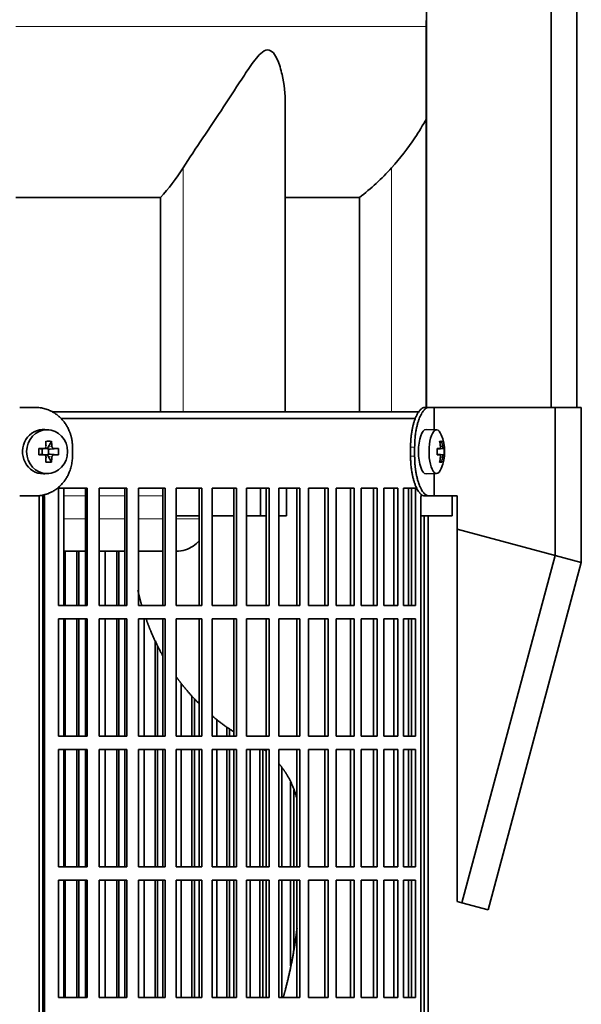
# Model space of a CAD drawing. Header units: millimetres. Extents: x 518 to 1410, y -2520 to 1834.
# Tile 18 of 33: x 712 to 839, y -386 to -164. Entities that reach past the tile are written whole.
import ezdxf

# ---------------------------------------------------------------- set-up
doc = ezdxf.new("R2010")
doc.units = ezdxf.units.MM
for name, color, linetype in [('M5X8_UNI7687', 7, 'Continuous'), ('MID_344-6', 7, 'Continuous'), ('VSI344-454_FILTR', 7, 'Continuous'), ('VSI344-454_SUPPO', 7, 'Continuous'), ('VSI344-454_TERMI', 7, 'Continuous'), ('VSI344_DIFFUSORE', 7, 'Continuous')]:
    doc.layers.add(name, color=color, linetype=linetype)

# ---------------------------------------------------------------- blocks, each defined once
blk = doc.blocks.new('SE')
at = {"layer": 'M5X8_UNI7687', "color": 7, "linetype": 'Continuous', "lineweight": 35}
for p, q in [((718.65, -256.32), (717.8, -256.25)), ((806.17, -256.3), (803.82, -256.23)), ((719.29, -258.9), (718.52, -260.2)), ((807.33, -258.9), (806.92, -259.21)), ((716.44, -260.54), (717.05, -260.7)), ((716.44, -261.93), (717.05, -261.77)), ((717.13, -260.7), (717.72, -260.5)), ((717.72, -261.97), (717.13, -261.77)), ((717.18, -261.79), (717.18, -260.68)), ((717.77, -260.48), (718.42, -260.48)), ((718.42, -261.98), (717.8, -261.98)), ((719.29, -263.57), (718.52, -262.27)), ((718.59, -260.67), (718.59, -261.8)), ((720.83, -260.54), (718.99, -260.7)), ((720.83, -261.93), (718.99, -261.77)), ((806.29, -260.58), (806.87, -260.52)), ((806.87, -261.94), (806.29, -261.89)), ((807.69, -260.52), (806.3, -260.65)), ((807.89, -260.54), (806.3, -260.66)), ((807.89, -261.93), (806.3, -261.81)), ((806.3, -261.82), (807.69, -261.94)), ((807.33, -263.57), (806.92, -263.26)), ((717.8, -266.22), (718.65, -266.15)), ((803.82, -266.23), (806.17, -266.16))]:
    blk.add_line(p, q, dxfattribs=at)
at = {"layer": 'M5X8_UNI7687', "color": 4, "linetype": 'Continuous', "lineweight": 9}
for p, q in [((718.52, -260.2), (719.37, -260.03)), ((807.04, -260.07), (807.52, -260.03)), ((717.05, -260.7), (717.57, -260.52)), ((717.57, -261.94), (717.05, -261.77)), ((719.37, -262.44), (718.52, -262.27)), ((719.84, -260.52), (718.99, -260.7)), ((718.99, -261.77), (719.84, -261.94)), ((806.29, -260.58), (806.87, -260.52)), ((806.87, -261.94), (806.29, -261.89)), ((807.52, -262.44), (807.03, -262.4))]:
    blk.add_line(p, q, dxfattribs=at)
at = {"layer": 'M5X8_UNI7687', "color": 7, "linetype": 'Continuous', "lineweight": 35}
for centre, radius, start, end in [((797.98, -261.23), 10, 337.7946, 22.2054), ((750.39, -261.23), 33.96, 178.8317, 181.1683), ((709.66, -261.23), 11.19, 356.4519, 3.5481), ((798.29, -261.23), 9.62, 355.8727, 4.1273)]:
    blk.add_arc(centre, radius, start, end, dxfattribs=at)
for centre, major_axis, ratio, start_param, end_param in [((717.44, -261.23), (0, -5), 0.939693, 3.065157, 6.283185), ((803.8, -261.23), (0, -5), 0.34202, 3.141593, 6.283185), ((806.15, -261.23), (0, -4.93), 0.34202, 2.444185, 6.283185), ((716.07, -264.3), (8.99, 2.22), 0.549436, 1.074217, 1.223909), ((715.47, -261.23), (0, 10), 0.258819, -1.449667, -1.335108), ((715.18, -261.23), (0, 10), 0.422618, -1.449667, -1.335108), ((800.05, -264.3), (7.67, 5.19), 0.199978, 0.212267, 0.361959), ((798.04, -261.23), (0, 10), 0.906308, 4.833518, 4.948078), ((797.94, -261.23), (0, 10), 0.965926, 4.833518, 4.948078), ((715.32, -261.39), (9.99, 0.3), 0.0819, 1.341632, 1.456192), ((715.32, -261.08), (9.99, -0.3), 0.0819, -1.456192, -1.341632), ((717.05, -260.2), (-0.052, 0.506), 0.51441, 2.951492, 3.25726), ((717.05, -262.27), (-0.052, -0.506), 0.51441, 3.025925, 3.331693), ((718.99, -260.2), (-0.521, -0.505), 0.511875, 5.205293, 5.723494), ((718.82, -260.23), (-0.03, -0.501), 0.939258, 5.295226, 5.822024), ((718.82, -262.24), (-0.03, 0.501), 0.939258, 0.461161, 0.987959), ((718.99, -262.27), (-0.521, 0.505), 0.511875, 0.559691, 1.077892), ((718.99, -260.2), (-0.805, -0.118), 0.613124, 0.95556, 1.473761), ((718.99, -262.27), (-0.805, 0.118), 0.613124, 4.809424, 5.327625), ((715.32, -261.39), (9.99, 0.3), 0.0819, 0.984815, 1.099374), ((715.32, -261.08), (9.99, -0.3), 0.0819, -1.099374, -0.984815), ((797.99, -261.39), (9.97, 0.82), 0.029809, 0.468971, 0.583531), ((801.1, -261.23), (0, -9.26), 0.562348, 1.49595, 1.645642), ((797.99, -261.08), (9.97, -0.82), 0.029809, -0.583531, -0.468971), ((797.99, -261.39), (9.97, 0.82), 0.029809, 0.112154, 0.226713), ((797.99, -261.08), (9.97, -0.82), 0.029809, -0.226713, -0.112154), ((715.47, -261.23), (0, -10), 0.258819, 1.335108, 1.449667), ((716.07, -258.17), (8.99, -2.22), 0.549436, -1.223909, -1.074217), ((715.18, -261.23), (0, -10), 0.422618, 1.335108, 1.449667), ((798.04, -261.23), (0, -10), 0.906308, 1.335108, 1.449667), ((800.05, -258.17), (7.67, -5.19), 0.199978, -0.361959, -0.212267), ((797.94, -261.23), (0, -10), 0.965926, 1.335108, 1.449667), ((717.44, -261.23), (0, -5), 0.939693, 0, 0.076435), ((803.8, -261.23), (0, -5), 0.34202, 0, 0.010116), ((806.15, -261.23), (0, -4.93), 0.34202, 0, 0.697408)]:
    blk.add_ellipse(centre, major_axis=major_axis, ratio=ratio, start_param=start_param, end_param=end_param, dxfattribs=at)
blk.add_ellipse((718.29, -261.23), major_axis=(0, -4.93), ratio=0.939693, dxfattribs=at)
for points in [[(717.57, -260.52), (717.59, -260.52), (717.62, -260.52), (717.67, -260.51), (717.71, -260.5), (717.75, -260.49), (717.79, -260.46), (717.83, -260.44), (717.87, -260.41), (717.91, -260.38), (717.94, -260.34), (717.97, -260.3), (717.99, -260.26), (718.01, -260.21), (718.02, -260.17), (718.03, -260.13), (718.04, -260.08), (718.04, -260.04), (718.04, -260.03)], [(719.37, -260.03), (719.37, -260.04), (719.38, -260.08), (719.39, -260.13), (719.4, -260.17), (719.41, -260.21), (719.43, -260.26), (719.46, -260.3), (719.49, -260.34), (719.52, -260.38), (719.55, -260.41), (719.59, -260.44), (719.63, -260.46), (719.67, -260.49), (719.71, -260.5), (719.75, -260.51), (719.79, -260.52), (719.82, -260.52), (719.84, -260.52)], [(806.87, -260.52), (806.88, -260.52), (806.89, -260.52), (806.91, -260.51), (806.93, -260.5), (806.95, -260.49), (806.97, -260.46), (806.98, -260.44), (807, -260.41), (807.01, -260.38), (807.02, -260.34), (807.03, -260.3), (807.04, -260.26), (807.04, -260.21), (807.04, -260.17), (807.04, -260.13), (807.04, -260.08), (807.04, -260.04), (807.04, -260.03)], [(807.52, -260.03), (807.53, -260.04), (807.53, -260.08), (807.54, -260.13), (807.55, -260.17), (807.55, -260.21), (807.56, -260.26), (807.57, -260.3), (807.59, -260.34), (807.6, -260.38), (807.61, -260.41), (807.62, -260.44), (807.63, -260.46), (807.65, -260.49), (807.66, -260.5), (807.67, -260.51), (807.68, -260.52), (807.69, -260.52), (807.69, -260.52)], [(718.04, -262.44), (718.04, -262.42), (718.04, -262.39), (718.03, -262.34), (718.02, -262.3), (718.01, -262.25), (717.99, -262.21), (717.97, -262.17), (717.94, -262.13), (717.91, -262.09), (717.87, -262.06), (717.83, -262.03), (717.79, -262), (717.75, -261.98), (717.71, -261.97), (717.67, -261.95), (717.62, -261.95), (717.59, -261.94), (717.57, -261.94)], [(719.84, -261.94), (719.82, -261.94), (719.79, -261.95), (719.75, -261.95), (719.71, -261.97), (719.67, -261.98), (719.63, -262), (719.59, -262.03), (719.55, -262.06), (719.52, -262.09), (719.49, -262.13), (719.46, -262.17), (719.43, -262.21), (719.41, -262.25), (719.4, -262.3), (719.39, -262.34), (719.38, -262.39), (719.37, -262.42), (719.37, -262.44)], [(807.04, -262.44), (807.04, -262.42), (807.04, -262.39), (807.04, -262.34), (807.04, -262.3), (807.04, -262.25), (807.04, -262.21), (807.03, -262.17), (807.02, -262.13), (807.01, -262.09), (807, -262.06), (806.98, -262.03), (806.97, -262), (806.95, -261.98), (806.93, -261.97), (806.91, -261.95), (806.89, -261.95), (806.88, -261.94), (806.87, -261.94)], [(807.69, -261.94), (807.69, -261.94), (807.68, -261.95), (807.67, -261.95), (807.66, -261.97), (807.65, -261.98), (807.63, -262), (807.62, -262.03), (807.61, -262.06), (807.6, -262.09), (807.59, -262.13), (807.57, -262.17), (807.56, -262.21), (807.55, -262.25), (807.55, -262.3), (807.54, -262.34), (807.53, -262.39), (807.53, -262.42), (807.52, -262.44)]]:
    blk.add_open_spline(points, degree=3, dxfattribs=at)
at = {"layer": 'MID_344-6', "color": 7, "linetype": 'Continuous', "lineweight": 35}
for p, q in [((803.88, 1040.77), (803.88, -251.23)), ((832.02, -251.23), (832.02, 1040.77)), ((837.81, -251.23), (837.81, 1040.77)), ((803.81, -163.91), (803.81, -251.23))]:
    blk.add_line(p, q, dxfattribs=at)
at = {"layer": 'VSI344-454_FILTR', "color": 7, "linetype": 'Continuous', "lineweight": 35}
for p, q in [((721.45, -253.73), (801.45, -253.73)), ((720.83, -295.98), (720.83, -269.48)), ((720.83, -269.48), (727.31, -269.48)), ((726.92, -295.98), (726.92, -269.48)), ((727.31, -295.98), (727.31, -269.48)), ((730.01, -295.98), (730.01, -269.48)), ((730.01, -269.48), (736.28, -269.48)), ((735.82, -295.98), (735.82, -269.48)), ((736.28, -295.98), (736.28, -269.48)), ((738.89, -295.98), (738.89, -269.48)), ((738.89, -269.48), (744.92, -269.48)), ((744.4, -295.98), (744.4, -269.48)), ((744.92, -295.98), (744.92, -269.48)), ((747.42, -295.98), (747.42, -269.48)), ((747.42, -269.48), (753.18, -269.48)), ((752.61, -295.98), (752.61, -269.48)), ((753.18, -295.98), (753.18, -269.48)), ((755.56, -295.98), (755.56, -269.48)), ((755.56, -269.48), (761.03, -269.48)), ((760.4, -295.98), (760.4, -269.48)), ((761.03, -295.98), (761.03, -269.48)), ((763.28, -295.98), (763.28, -269.48)), ((763.28, -269.48), (768.43, -269.48)), ((767.74, -295.98), (767.74, -269.48)), ((768.43, -295.98), (768.43, -269.48)), ((770.54, -269.48), (775.33, -269.48)), ((770.54, -295.98), (770.54, -269.48)), ((774.6, -295.98), (774.6, -269.48)), ((775.33, -295.98), (775.33, -269.48)), ((777.29, -269.48), (781.72, -269.48)), ((777.29, -295.98), (777.29, -269.48)), ((780.94, -295.98), (780.94, -269.48)), ((781.72, -295.98), (781.72, -269.48)), ((783.51, -269.48), (787.55, -269.48)), ((783.51, -295.98), (783.51, -269.48)), ((786.73, -295.98), (786.73, -269.48)), ((787.55, -295.98), (787.55, -269.48)), ((789.17, -269.48), (792.79, -269.48)), ((789.17, -295.98), (789.17, -269.48)), ((791.94, -295.98), (791.94, -269.48)), ((792.79, -295.98), (792.79, -269.48)), ((794.24, -269.48), (797.43, -269.48)), ((794.24, -295.98), (794.24, -269.48)), ((796.54, -295.98), (796.54, -269.48)), ((797.43, -295.98), (797.43, -269.48)), ((798.7, -269.48), (801.44, -269.48)), ((798.7, -295.98), (798.7, -269.48)), ((800.52, -295.98), (800.52, -269.48)), ((801.44, -295.98), (801.44, -269.48)), ((717.34, -544.73), (717.34, -271.73)), ((717.68, -544.73), (717.68, -271.73)), ((802.65, -544.73), (802.65, -271.73)), ((803.35, -544.73), (803.35, -275.73)), ((804.3, -544.73), (804.3, -275.73)), ((722.35, -295.98), (722.35, -283.73)), ((725.03, -295.98), (725.03, -283.73)), ((725.46, -295.98), (725.46, -283.73)), ((731.41, -295.98), (731.41, -283.73)), ((734, -295.98), (734, -283.73)), ((734.49, -295.98), (734.49, -283.73)), ((720.83, -295.98), (727.31, -295.98)), ((730.01, -295.98), (736.28, -295.98)), ((738.89, -295.98), (744.92, -295.98)), ((747.42, -295.98), (753.18, -295.98)), ((755.56, -295.98), (761.03, -295.98)), ((763.28, -295.98), (768.43, -295.98)), ((770.54, -295.98), (775.33, -295.98)), ((777.29, -295.98), (781.72, -295.98)), ((783.51, -295.98), (787.55, -295.98)), ((789.17, -295.98), (792.79, -295.98)), ((794.24, -295.98), (797.43, -295.98)), ((798.7, -295.98), (801.44, -295.98)), ((720.83, -325.48), (720.83, -298.98)), ((720.83, -298.98), (727.31, -298.98)), ((722.35, -325.48), (722.35, -298.98)), ((725.03, -325.48), (725.03, -298.98)), ((725.46, -325.48), (725.46, -298.98)), ((726.92, -325.48), (726.92, -298.98)), ((727.31, -325.48), (727.31, -298.98)), ((730.01, -325.48), (730.01, -298.98)), ((730.01, -298.98), (736.28, -298.98)), ((731.41, -325.48), (731.41, -298.98)), ((734, -325.48), (734, -298.98)), ((734.49, -325.48), (734.49, -298.98)), ((735.82, -325.48), (735.82, -298.98)), ((736.28, -325.48), (736.28, -298.98)), ((738.89, -325.48), (738.89, -298.98)), ((738.89, -298.98), (744.92, -298.98)), ((740.16, -325.48), (740.16, -298.98)), ((744.4, -325.48), (744.4, -298.98)), ((744.92, -325.48), (744.92, -298.98)), ((747.42, -325.48), (747.42, -298.98)), ((747.42, -298.98), (753.18, -298.98)), ((752.61, -325.48), (752.61, -298.98)), ((753.18, -325.48), (753.18, -298.98)), ((755.56, -325.48), (755.56, -298.98)), ((755.56, -298.98), (761.03, -298.98)), ((760.4, -325.48), (760.4, -298.98)), ((761.03, -325.48), (761.03, -298.98)), ((763.28, -325.48), (763.28, -298.98)), ((763.28, -298.98), (768.43, -298.98)), ((767.74, -325.48), (767.74, -298.98)), ((768.43, -325.48), (768.43, -298.98)), ((770.54, -298.98), (775.33, -298.98)), ((770.54, -325.48), (770.54, -298.98)), ((774.6, -325.48), (774.6, -298.98)), ((775.33, -325.48), (775.33, -298.98)), ((777.29, -298.98), (781.72, -298.98)), ((777.29, -325.48), (777.29, -298.98)), ((780.94, -325.48), (780.94, -298.98)), ((781.72, -325.48), (781.72, -298.98)), ((783.51, -298.98), (787.55, -298.98)), ((783.51, -325.48), (783.51, -298.98)), ((786.73, -325.48), (786.73, -298.98)), ((787.55, -325.48), (787.55, -298.98)), ((789.17, -298.98), (792.79, -298.98)), ((789.17, -325.48), (789.17, -298.98)), ((791.94, -325.48), (791.94, -298.98)), ((792.79, -325.48), (792.79, -298.98)), ((794.24, -298.98), (797.43, -298.98)), ((794.24, -325.48), (794.24, -298.98)), ((796.54, -325.48), (796.54, -298.98)), ((797.43, -325.48), (797.43, -298.98)), ((798.7, -298.98), (801.44, -298.98)), ((798.7, -325.48), (798.7, -298.98)), ((800.52, -325.48), (800.52, -298.98)), ((801.44, -325.48), (801.44, -298.98)), ((742.65, -325.48), (742.65, -303.92)), ((743.2, -325.48), (743.2, -305.03)), ((748.55, -325.48), (748.55, -313.53)), ((750.94, -325.48), (750.94, -316.37)), ((751.54, -325.48), (751.54, -317)), ((756.56, -325.48), (756.56, -321.68)), ((758.82, -325.48), (758.82, -323.41)), ((759.48, -325.48), (759.48, -323.85)), ((720.83, -325.48), (727.31, -325.48)), ((730.01, -325.48), (736.28, -325.48)), ((738.89, -325.48), (744.92, -325.48)), ((747.42, -325.48), (753.18, -325.48)), ((755.56, -325.48), (761.03, -325.48)), ((763.28, -325.48), (768.43, -325.48)), ((770.54, -325.48), (775.33, -325.48)), ((777.29, -325.48), (781.72, -325.48)), ((783.51, -325.48), (787.55, -325.48)), ((789.17, -325.48), (792.79, -325.48)), ((794.24, -325.48), (797.43, -325.48)), ((798.7, -325.48), (801.44, -325.48)), ((720.83, -354.98), (720.83, -328.48)), ((720.83, -328.48), (727.31, -328.48)), ((722.35, -354.98), (722.35, -328.48)), ((725.03, -354.98), (725.03, -328.48)), ((725.46, -354.98), (725.46, -328.48)), ((726.92, -354.98), (726.92, -328.48)), ((727.31, -354.98), (727.31, -328.48)), ((730.01, -354.98), (730.01, -328.48)), ((730.01, -328.48), (736.28, -328.48)), ((731.41, -354.98), (731.41, -328.48)), ((734, -354.98), (734, -328.48)), ((734.49, -354.98), (734.49, -328.48)), ((735.82, -354.98), (735.82, -328.48)), ((736.28, -354.98), (736.28, -328.48)), ((738.89, -354.98), (738.89, -328.48)), ((738.89, -328.48), (744.92, -328.48)), ((740.16, -354.98), (740.16, -328.48)), ((742.65, -354.98), (742.65, -328.48)), ((743.2, -354.98), (743.2, -328.48)), ((744.4, -354.98), (744.4, -328.48)), ((744.92, -354.98), (744.92, -328.48)), ((747.42, -354.98), (747.42, -328.48)), ((747.42, -328.48), (753.18, -328.48)), ((748.55, -354.98), (748.55, -328.48)), ((750.94, -354.98), (750.94, -328.48)), ((751.54, -354.98), (751.54, -328.48)), ((752.61, -354.98), (752.61, -328.48)), ((753.18, -354.98), (753.18, -328.48)), ((755.56, -354.98), (755.56, -328.48)), ((755.56, -328.48), (761.03, -328.48)), ((756.56, -354.98), (756.56, -328.48)), ((758.82, -354.98), (758.82, -328.48)), ((759.48, -354.98), (759.48, -328.48)), ((760.4, -354.98), (760.4, -328.48)), ((761.03, -354.98), (761.03, -328.48)), ((763.28, -354.98), (763.28, -328.48)), ((763.28, -328.48), (768.43, -328.48)), ((764.13, -354.98), (764.13, -328.48)), ((766.26, -354.98), (766.26, -328.48)), ((766.97, -354.98), (766.97, -328.48)), ((767.74, -354.98), (767.74, -328.48)), ((768.43, -354.98), (768.43, -328.48)), ((770.54, -328.48), (775.33, -328.48)), ((770.54, -354.98), (770.54, -328.48)), ((774.6, -354.98), (774.6, -328.48)), ((775.33, -354.98), (775.33, -328.48)), ((777.29, -328.48), (781.72, -328.48)), ((777.29, -354.98), (777.29, -328.48)), ((780.94, -354.98), (780.94, -328.48)), ((781.72, -354.98), (781.72, -328.48)), ((783.51, -328.48), (787.55, -328.48)), ((783.51, -354.98), (783.51, -328.48)), ((786.73, -354.98), (786.73, -328.48)), ((787.55, -354.98), (787.55, -328.48)), ((789.17, -328.48), (792.79, -328.48)), ((789.17, -354.98), (789.17, -328.48)), ((791.94, -354.98), (791.94, -328.48)), ((792.79, -354.98), (792.79, -328.48)), ((794.24, -328.48), (797.43, -328.48)), ((794.24, -354.98), (794.24, -328.48)), ((796.54, -354.98), (796.54, -328.48)), ((797.43, -354.98), (797.43, -328.48)), ((798.7, -328.48), (801.44, -328.48)), ((798.7, -354.98), (798.7, -328.48)), ((800.52, -354.98), (800.52, -328.48)), ((801.44, -354.98), (801.44, -328.48)), ((771.24, -354.98), (771.24, -332.52)), ((773.22, -354.98), (773.22, -335.81)), ((773.98, -354.98), (773.98, -337.56)), ((720.83, -354.98), (727.31, -354.98)), ((730.01, -354.98), (736.28, -354.98)), ((738.89, -354.98), (744.92, -354.98)), ((747.42, -354.98), (753.18, -354.98)), ((755.56, -354.98), (761.03, -354.98)), ((763.28, -354.98), (768.43, -354.98)), ((770.54, -354.98), (775.33, -354.98)), ((777.29, -354.98), (781.72, -354.98)), ((783.51, -354.98), (787.55, -354.98)), ((789.17, -354.98), (792.79, -354.98)), ((794.24, -354.98), (797.43, -354.98)), ((798.7, -354.98), (801.44, -354.98)), ((720.83, -384.48), (720.83, -357.98)), ((720.83, -357.98), (727.31, -357.98)), ((722.35, -384.48), (722.35, -357.98)), ((725.03, -384.48), (725.03, -357.98)), ((725.46, -384.48), (725.46, -357.98)), ((726.92, -384.48), (726.92, -357.98)), ((727.31, -384.48), (727.31, -357.98)), ((730.01, -384.48), (730.01, -357.98)), ((730.01, -357.98), (736.28, -357.98)), ((731.41, -384.48), (731.41, -357.98)), ((734, -384.48), (734, -357.98)), ((734.49, -384.48), (734.49, -357.98)), ((735.82, -384.48), (735.82, -357.98)), ((736.28, -384.48), (736.28, -357.98)), ((738.89, -384.48), (738.89, -357.98)), ((738.89, -357.98), (744.92, -357.98)), ((740.16, -384.48), (740.16, -357.98)), ((742.65, -384.48), (742.65, -357.98)), ((743.2, -384.48), (743.2, -357.98)), ((744.4, -384.48), (744.4, -357.98)), ((744.92, -384.48), (744.92, -357.98)), ((747.42, -384.48), (747.42, -357.98)), ((747.42, -357.98), (753.18, -357.98)), ((748.55, -384.48), (748.55, -357.98)), ((750.94, -384.48), (750.94, -357.98)), ((751.54, -384.48), (751.54, -357.98)), ((752.61, -384.48), (752.61, -357.98)), ((753.18, -384.48), (753.18, -357.98)), ((755.56, -384.48), (755.56, -357.98)), ((755.56, -357.98), (761.03, -357.98)), ((756.56, -384.48), (756.56, -357.98)), ((758.82, -384.48), (758.82, -357.98)), ((759.48, -384.48), (759.48, -357.98)), ((760.4, -384.48), (760.4, -357.98)), ((761.03, -384.48), (761.03, -357.98)), ((763.28, -384.48), (763.28, -357.98)), ((763.28, -357.98), (768.43, -357.98)), ((764.13, -384.48), (764.13, -357.98)), ((766.26, -384.48), (766.26, -357.98)), ((766.97, -384.48), (766.97, -357.98)), ((767.74, -384.48), (767.74, -357.98)), ((768.43, -384.48), (768.43, -357.98)), ((770.54, -357.98), (775.33, -357.98)), ((770.54, -384.48), (770.54, -357.98)), ((771.24, -384.48), (771.24, -357.98)), ((773.22, -377.32), (773.22, -357.98)), ((773.98, -373.56), (773.98, -357.98)), ((774.6, -384.48), (774.6, -357.98)), ((775.33, -384.48), (775.33, -357.98)), ((777.29, -357.98), (781.72, -357.98)), ((777.29, -384.48), (777.29, -357.98)), ((780.94, -384.48), (780.94, -357.98)), ((781.72, -384.48), (781.72, -357.98)), ((783.51, -357.98), (787.55, -357.98)), ((783.51, -384.48), (783.51, -357.98)), ((786.73, -384.48), (786.73, -357.98)), ((787.55, -384.48), (787.55, -357.98)), ((789.17, -357.98), (792.79, -357.98)), ((789.17, -384.48), (789.17, -357.98)), ((791.94, -384.48), (791.94, -357.98)), ((792.79, -384.48), (792.79, -357.98)), ((794.24, -357.98), (797.43, -357.98)), ((794.24, -384.48), (794.24, -357.98)), ((796.54, -384.48), (796.54, -357.98)), ((797.43, -384.48), (797.43, -357.98)), ((798.7, -357.98), (801.44, -357.98)), ((798.7, -384.48), (798.7, -357.98)), ((800.52, -384.48), (800.52, -357.98)), ((801.44, -384.48), (801.44, -357.98)), ((720.83, -384.48), (727.31, -384.48)), ((730.01, -384.48), (736.28, -384.48)), ((738.89, -384.48), (744.92, -384.48)), ((747.42, -384.48), (753.18, -384.48)), ((755.56, -384.48), (761.03, -384.48)), ((763.28, -384.48), (768.43, -384.48)), ((770.54, -384.48), (775.33, -384.48)), ((777.29, -384.48), (781.72, -384.48)), ((783.51, -384.48), (787.55, -384.48)), ((789.17, -384.48), (792.79, -384.48)), ((794.24, -384.48), (797.43, -384.48)), ((798.7, -384.48), (801.44, -384.48))]:
    blk.add_line(p, q, dxfattribs=at)
at = {"layer": 'VSI344-454_FILTR', "color": 4, "linetype": 'Continuous', "lineweight": 9}
blk.add_line((717.34, -271.73), (717.68, -271.73), dxfattribs=at)
at = {"layer": 'VSI344-454_FILTR', "color": 7, "linetype": 'Continuous', "lineweight": 35}
for points, knots in [([(717.34, -271.73), (717.34, -271.68), (717.34, -271.56), (717.32, -271.4), (717.3, -271.23), (717.28, -271.12), (717.27, -271.06), (717.27, -271.06)], [0, 0, 0, 0, 0.0360479, 0.0717931, 0.107348, 0.1428269, 0.1451482, 0.1451482, 0.1451482, 0.1451482]), ([(717.59, -270.96), (717.61, -271.02), (717.64, -271.18), (717.68, -271.44), (717.68, -271.64), (717.68, -271.73)], [0.8337048, 0.8337048, 0.8337048, 0.8337048, 0.8748924, 0.9371046, 1, 1, 1, 1]), ([(802.65, -271.73), (802.65, -271.68), (802.65, -271.56), (802.65, -271.4), (802.66, -271.23), (802.67, -271.07), (802.68, -270.94), (802.69, -270.86), (802.69, -270.84)], [0, 0, 0, 0, 0.036048, 0.0717931, 0.107348, 0.1428269, 0.1783448, 0.191696, 0.191696, 0.191696, 0.191696])]:
    blk.add_open_spline(points, degree=3, knots=knots, dxfattribs=at)
at = {"layer": 'VSI344-454_SUPPO', "color": 7, "linetype": 'Continuous', "lineweight": 35}
for p, q in [((719.41, -252.23), (802.28, -252.23)), ((716.49, -549.23), (716.49, -271.14)), ((722.09, -295.98), (722.09, -269.48)), ((766.47, -275.73), (766.47, -269.48)), ((772.33, -275.73), (772.33, -269.48)), ((799.86, -295.98), (799.86, -269.48)), ((809.66, -275.73), (809.66, -271.23)), ((747.42, -275.73), (752.61, -275.73)), ((755.56, -275.73), (760.4, -275.73)), ((763.28, -275.73), (766.47, -275.73)), ((766.47, -275.73), (767.74, -275.73)), ((770.54, -275.73), (772.33, -275.73)), ((802.65, -275.73), (809.66, -275.73)), ((722.09, -283.73), (726.92, -283.73)), ((730.01, -283.73), (735.82, -283.73)), ((738.89, -283.73), (744.4, -283.73)), ((722.09, -325.48), (722.09, -298.98)), ((799.86, -325.48), (799.86, -298.98)), ((722.09, -354.98), (722.09, -328.48)), ((799.86, -354.98), (799.86, -328.48)), ((722.09, -384.48), (722.09, -357.98)), ((799.86, -384.48), (799.86, -357.98))]:
    blk.add_line(p, q, dxfattribs=at)
at = {"layer": 'VSI344-454_SUPPO', "color": 4, "linetype": 'Continuous', "lineweight": 9}
for p, q in [((726.92, -271.21), (722.09, -271.21)), ((735.82, -271.21), (730.01, -271.21)), ((744.4, -271.21), (738.89, -271.21)), ((722.09, -276.43), (726.92, -276.43)), ((730.01, -276.43), (735.82, -276.43)), ((738.89, -276.43), (744.4, -276.43)), ((747.42, -276.43), (752.61, -276.43))]:
    blk.add_line(p, q, dxfattribs=at)
at = {"layer": 'VSI344-454_SUPPO', "color": 7, "linetype": 'Continuous', "lineweight": 35}
for points, degree, knots in [([(747.42, -283.73), (748.13, -283.73), (749.48, -283.51), (751.26, -282.64), (752.24, -281.8), (752.66, -281.32), (752.67, -281.32)], 3, [0.4352553, 0.4352553, 0.4352553, 0.4352553, 0.5449277, 0.642686, 0.7370741, 0.7373664, 0.7373664, 0.7373664, 0.7373664]), ([(738.78, -292.57), (739.05, -293.79), (739.38, -295), (739.51, -295.5), (739.66, -296)], 2, [0.20675507, 0.20675507, 0.20675507, 0.25, 0.25, 0.26810481, 0.26810481, 0.26810481]), ([(740.63, -299.03), (741.13, -300.42), (741.7, -301.78), (742.87, -304.59), (744.35, -307.22)], 2, [0.3234843, 0.3234843, 0.3234843, 0.375, 0.375, 0.4813972, 0.4813972, 0.4813972]), ([(747.33, -311.92), (748.07, -312.95), (748.85, -313.94), (750.6, -316.14), (752.56, -318.11)], 2, [0.5799497, 0.5799497, 0.5799497, 0.625, 0.625, 0.7249322, 0.7249322, 0.7249322]), ([(770.56, -331.62), (771.64, -332.89), (772.49, -334.34), (773.86, -336.67), (774.61, -339.39)], 2, [0.3484225, 0.3484225, 0.3484225, 0.5, 0.5, 0.7446046, 0.7446046, 0.7446046]), ([(774.69, -368.77), (774.61, -369.39), (774.53, -370.01), (773.69, -376.53), (772.01, -382.85), (771.79, -383.68), (771.56, -384.5)], 2, [0.2260679, 0.2260679, 0.2260679, 0.25, 0.25, 0.5, 0.5, 0.5329293, 0.5329293, 0.5329293])]:
    blk.add_open_spline(points, degree=degree, knots=knots, dxfattribs=at)
for points in [[(755.5, -320.83), (757.82, -322.81), (760.35, -324.45)], [(767.19, -328.47), (767.48, -328.68), (767.77, -328.91)]]:
    blk.add_open_spline(points, degree=2, dxfattribs=at)
at = {"layer": 'VSI344-454_TERMI', "color": 7, "linetype": 'Continuous', "lineweight": 35}
for p, q in [((715.61, -251.23), (712.1, -251.23)), ((803.53, -251.23), (804.45, -251.23)), ((804.45, -251.23), (805.63, -251.23)), ((805.63, -251.23), (832.9, -251.23)), ((805.63, -256.29), (805.63, -251.23)), ((832.9, -251.23), (838.82, -251.23)), ((832.9, -284.65), (832.9, -251.23)), ((838.82, -286.23), (838.82, -251.23)), ((724.02, -260.23), (724.02, -262.23)), ((800.3, -260.23), (800.3, -262.23)), ((801.22, -260.23), (801.22, -262.23)), ((805.63, -271.23), (805.63, -266.18)), ((715.61, -271.23), (712.1, -271.23)), ((804.45, -271.23), (803.53, -271.23)), ((804.45, -271.23), (805.63, -271.23)), ((805.63, -271.23), (810.81, -271.23)), ((810.81, -278.73), (810.81, -271.23)), ((810.81, -278.73), (832.9, -284.65)), ((810.81, -362.77), (810.81, -278.73)), ((832.9, -284.65), (811.89, -363.06)), ((838.82, -286.23), (817.81, -364.64)), ((832.9, -284.65), (838.82, -286.23)), ((811.89, -363.06), (810.81, -362.77)), ((817.81, -364.64), (811.89, -363.06))]:
    blk.add_line(p, q, dxfattribs=at)
at = {"layer": 'VSI344-454_TERMI', "color": 4, "linetype": 'Continuous', "lineweight": 9}
for p, q in [((800.3, -260.23), (801.22, -260.23)), ((801.22, -262.23), (800.3, -262.23))]:
    blk.add_line(p, q, dxfattribs=at)
at = {"layer": 'VSI344-454_TERMI', "color": 7, "linetype": 'Continuous', "lineweight": 35}
for points, knots in [([(724.02, -260.23), (724.02, -260.13), (724.01, -259.94), (724, -259.64), (723.98, -259.35), (723.95, -259.05), (723.91, -258.76), (723.86, -258.47), (723.8, -258.19), (723.74, -257.9), (723.66, -257.62), (723.58, -257.33), (723.48, -257.05), (723.32, -256.6), (723.04, -255.97), (722.62, -255.22), (722.13, -254.5), (721.57, -253.84), (720.96, -253.25), (720.29, -252.72), (719.58, -252.27), (718.92, -251.94), (718.32, -251.7), (717.79, -251.53), (717.26, -251.4), (716.72, -251.3), (716.17, -251.24), (715.8, -251.24), (715.61, -251.23)], [0, 0, 0, 0, 0.021051, 0.042001, 0.062873, 0.08369, 0.104474, 0.125249, 0.146036, 0.166859, 0.18774, 0.208703, 0.229768, 0.250959, 0.313199, 0.375603, 0.438616, 0.501374, 0.564129, 0.627102, 0.689223, 0.75131, 0.793093, 0.834507, 0.875728, 0.916932, 0.958298, 1, 1, 1, 1]), ([(800.3, -260.23), (800.3, -260.13), (800.3, -259.94), (800.31, -259.64), (800.32, -259.35), (800.33, -259.05), (800.35, -258.76), (800.37, -258.47), (800.39, -258.19), (800.42, -257.9), (800.45, -257.62), (800.49, -257.33), (800.53, -257.05), (800.6, -256.6), (800.71, -255.97), (800.88, -255.21), (801.08, -254.5), (801.3, -253.84), (801.55, -253.25), (801.81, -252.72), (802.08, -252.27), (802.33, -251.94), (802.56, -251.7), (802.75, -251.53), (802.95, -251.4), (803.14, -251.3), (803.34, -251.24), (803.47, -251.24), (803.53, -251.23)], [0, 0, 0, 0, 0.021051, 0.042002, 0.062876, 0.083693, 0.104478, 0.125254, 0.146042, 0.166866, 0.187748, 0.208712, 0.229779, 0.250971, 0.313214, 0.375619, 0.438632, 0.501394, 0.564154, 0.627126, 0.689277, 0.751393, 0.793158, 0.834556, 0.875762, 0.916954, 0.958308, 1, 1, 1, 1]), ([(804.45, -251.23), (804.42, -251.23), (804.36, -251.24), (804.26, -251.25), (804.16, -251.27), (804.06, -251.31), (803.97, -251.35), (803.87, -251.4), (803.77, -251.46), (803.67, -251.53), (803.58, -251.61), (803.48, -251.7), (803.38, -251.8), (803.22, -251.98), (803, -252.27), (802.73, -252.72), (802.47, -253.25), (802.23, -253.84), (802, -254.5), (801.8, -255.21), (801.63, -255.97), (801.5, -256.69), (801.41, -257.33), (801.34, -257.9), (801.29, -258.47), (801.25, -259.05), (801.23, -259.64), (801.23, -260.04), (801.22, -260.23)], [0, 0, 0, 0, 0.020905, 0.041705, 0.062421, 0.083075, 0.103688, 0.124284, 0.144884, 0.165511, 0.186186, 0.206932, 0.227771, 0.248723, 0.310801, 0.372931, 0.435895, 0.498659, 0.561404, 0.62443, 0.686816, 0.749074, 0.79132, 0.833156, 0.874759, 0.916313, 0.958, 1, 1, 1, 1]), ([(715.61, -271.23), (715.7, -271.23), (715.89, -271.23), (716.17, -271.22), (716.44, -271.19), (716.72, -271.16), (716.99, -271.12), (717.26, -271.07), (717.53, -271.01), (717.79, -270.93), (718.06, -270.85), (718.32, -270.77), (718.58, -270.67), (719, -270.49), (719.58, -270.2), (720.29, -269.75), (720.96, -269.22), (721.57, -268.62), (722.13, -267.97), (722.62, -267.25), (723.04, -266.49), (723.35, -265.78), (723.58, -265.14), (723.74, -264.57), (723.86, -264), (723.95, -263.41), (724.01, -262.83), (724.01, -262.43), (724.02, -262.23)], [0, 0, 0, 0, 0.020905, 0.041705, 0.062421, 0.083075, 0.103688, 0.124284, 0.144884, 0.165511, 0.186186, 0.206932, 0.227771, 0.248723, 0.310801, 0.372931, 0.435895, 0.498659, 0.561404, 0.62443, 0.686816, 0.749074, 0.79132, 0.833156, 0.874759, 0.916313, 0.958, 1, 1, 1, 1]), ([(803.53, -271.23), (803.5, -271.23), (803.43, -271.23), (803.34, -271.22), (803.24, -271.19), (803.14, -271.16), (803.04, -271.12), (802.95, -271.07), (802.85, -271.01), (802.75, -270.93), (802.65, -270.85), (802.56, -270.77), (802.46, -270.67), (802.3, -270.49), (802.08, -270.2), (801.81, -269.75), (801.55, -269.22), (801.3, -268.62), (801.08, -267.97), (800.88, -267.25), (800.71, -266.49), (800.58, -265.78), (800.49, -265.14), (800.42, -264.57), (800.37, -264), (800.33, -263.41), (800.31, -262.83), (800.3, -262.43), (800.3, -262.23)], [0, 0, 0, 0, 0.0209, 0.041695, 0.062405, 0.083053, 0.103661, 0.12425, 0.144843, 0.165462, 0.18613, 0.206867, 0.227697, 0.24864, 0.310747, 0.372907, 0.43587, 0.498639, 0.561388, 0.624414, 0.686801, 0.749062, 0.791311, 0.833148, 0.874754, 0.91631, 0.957998, 1, 1, 1, 1]), ([(801.22, -262.23), (801.22, -262.33), (801.23, -262.53), (801.23, -262.83), (801.24, -263.12), (801.25, -263.41), (801.27, -263.7), (801.29, -263.99), (801.31, -264.28), (801.34, -264.57), (801.37, -264.85), (801.41, -265.13), (801.45, -265.41), (801.52, -265.87), (801.63, -266.49), (801.8, -267.25), (802, -267.97), (802.23, -268.62), (802.47, -269.22), (802.73, -269.75), (803, -270.2), (803.25, -270.53), (803.48, -270.77), (803.67, -270.94), (803.87, -271.07), (804.06, -271.16), (804.26, -271.22), (804.39, -271.23), (804.45, -271.23)], [0, 0, 0, 0, 0.021051, 0.042001, 0.062873, 0.08369, 0.104474, 0.125249, 0.146036, 0.166859, 0.18774, 0.208703, 0.229768, 0.250959, 0.313199, 0.375603, 0.438616, 0.501374, 0.564129, 0.627102, 0.689223, 0.75131, 0.793093, 0.834507, 0.875728, 0.916932, 0.958298, 1, 1, 1, 1])]:
    blk.add_open_spline(points, degree=3, knots=knots, dxfattribs=at)
at = {"layer": 'VSI344_DIFFUSORE', "color": 4, "linetype": 'Continuous', "lineweight": 9}
for p, q in [((711.22, -165.23), (803.81, -165.23)), ((748.98, -252.23), (748.98, -197.13)), ((796.02, -252.23), (796.02, -197.13))]:
    blk.add_line(p, q, dxfattribs=at)
at = {"layer": 'VSI344_DIFFUSORE', "color": 7, "linetype": 'Continuous', "lineweight": 35}
for p, q in [((772.03, -252.23), (772.03, -182.72)), ((711.22, -203.86), (743.85, -203.86)), ((743.85, -203.86), (743.85, -252.23)), ((772.03, -203.86), (788.76, -203.86)), ((788.76, -203.86), (788.76, -252.23))]:
    blk.add_line(p, q, dxfattribs=at)
for points, knots in [([(772.03, -182.73), (772.03, -180.53), (771.8, -178.3), (771.04, -174.93), (770.7, -173.76), (769.97, -172.16), (769.69, -171.64), (768.98, -170.81), (768.52, -170.5), (767.49, -170.55), (766.96, -170.9), (766.03, -171.76), (765.6, -172.28), (764.35, -173.89), (763.57, -175.06), (761.25, -178.56), (759.69, -180.99), (756.55, -185.75), (754.98, -188.09), (751.88, -192.7), (750.34, -194.98), (748.98, -197.13)], [0.2596572, 0.2596572, 0.2596572, 0.2596572, 0.375, 0.375, 0.4375, 0.4375, 0.46875, 0.46875, 0.5, 0.5, 0.53125, 0.53125, 0.5625, 0.5625, 0.625, 0.625, 0.75, 0.75, 0.875, 0.875, 1, 1, 1, 1]), ([(803.88, -186.08), (803.08, -187.53), (802.2, -188.97), (799.71, -192.7), (797.94, -194.98), (796.02, -197.13)], [0.7976887, 0.7976887, 0.7976887, 0.7976887, 0.875, 0.875, 1, 1, 1, 1])]:
    blk.add_open_spline(points, degree=3, knots=knots, dxfattribs=at)
for points in [[(748.98, -197.13), (747.42, -199.6), (745.71, -201.84), (743.85, -203.86)], [(796.02, -197.13), (793.81, -199.6), (791.39, -201.84), (788.76, -203.86)]]:
    blk.add_open_spline(points, degree=3, dxfattribs=at)

msp = doc.modelspace()

# ---------------------------------------------------------------- block references
msp.add_blockref('SE', (0, 0))

doc.saveas('drawing.dxf')
